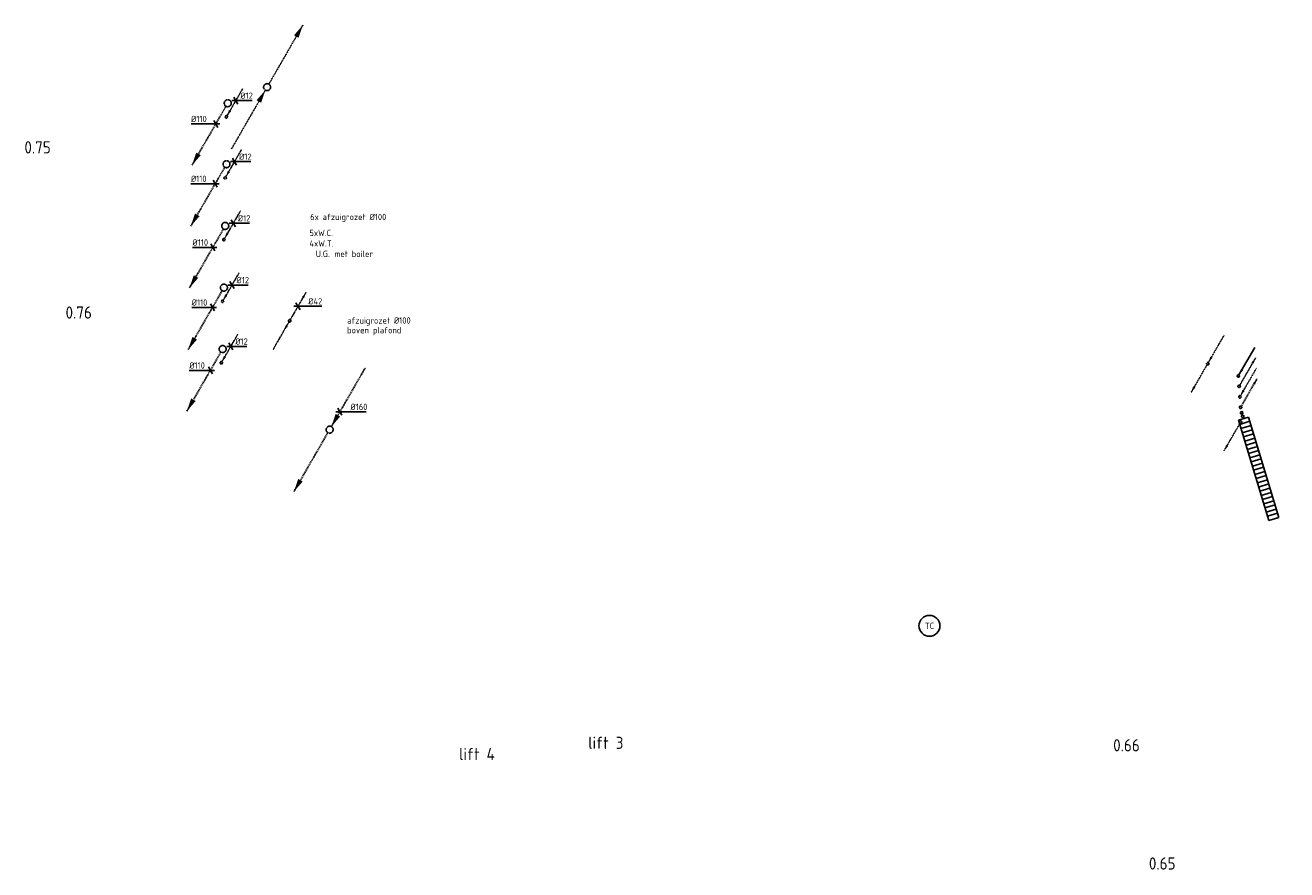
# Model space of a CAD drawing. Header units: millimetres. Extents: x -17664 to 63694, y -175 to 70975.
# Tile 16 of 22: x 26886 to 44963, y 14544 to 26645. Entities that reach past the tile are written whole.
import ezdxf
from ezdxf.enums import TextEntityAlignment as Align

# ---------------------------------------------------------------- set-up
doc = ezdxf.new("R2010")
doc.units = ezdxf.units.MM
for name, pattern in [('2322102', [45, 5, -2, 5, -2, 5, -2, 5, -2, 5, -2, 5, -5]), ('2322102_a', [19.5, 3, -2, 5, -2, 3, -4.5]), ('2322105', [47, 40, -7]), ('2322105_a', [19.5, 12.5, -7]), ('2322106', [47, 5, -2, 5, -2, 5, -2, 5, -2, 5, -2, 5, -7]), ('2322106_a', [19.5, 2, -2, 5, -2, 2, -6.5]), ('2322107', [2000, 1000, 1000]), ('2322107_a', [2000, 1000, 1000]), ('2322108', [7, 5, -2]), ('2322108_a', [7, 5, -2]), ('2322109', [10, 5, -2, 1, -2]), ('2322109_a', [10, 5, -2, 1, -2]), ('2322121A', [47, 40, -7]), ('2322121A_a', [19.5, 12.5, -7]), ('2322122', [47, 40, -7]), ('2322122_a', [19.5, 12.5, -7]), ('2322123', [45, 5, -2, 5, -2, 5, -2, 5, -2, 5, -2, 5, -5]), ('2322123_a', [19.5, 3, -2, 5, -2, 3, -4.5])]:
    doc.linetypes.add(name, pattern=pattern)
for name, color, linetype in [('bTuwkundig', 7, 'Continuous'), ('WL$1----', 4, 'Continuous'), ('WL521---_D', 4, 'Continuous'), ('WL5232--', 4, '2322121A'), ('WL5233--', 4, '2322123'), ('WL531---', 5, '2322109'), ('WL5501--', 4, '2322105'), ('WL5502--', 4, '2322106'), ('WL561---', 4, 'Continuous'), ('WL561---_AANVOER', 1, '2322107'), ('WL561---_RETOUR', 5, '2322108'), ('WL5627--', 4, '2322102'), ('WL570---_APP', 2, 'Continuous'), ('WL740---', 4, 'Continuous'), ('WM521---', 1, 'Continuous'), ('WM5232--', 1, 'Continuous'), ('WM524---', 1, 'Continuous'), ('WM531---', 1, 'Continuous'), ('WM570---', 1, 'Continuous')]:
    doc.layers.add(name, color=color, linetype=linetype)
doc.styles.add('BURO-025', font='Burofont.shx', dxfattribs={"height": 2.5})
doc.styles.add('STABICAD-018', font='ISOCP.SHX', dxfattribs={"height": 90})
doc.styles.add('STABICAD-025', font='ISOCP.SHX', dxfattribs={"height": 125})
doc.styles.add('STABICAD-035', font='ISOCP.SHX', dxfattribs={"height": 175})

# ---------------------------------------------------------------- blocks, each defined once
blk = doc.blocks.new('*U53')
at = {"linetype": '2322121A'}
blk.add_hatch(color=2, dxfattribs=at).paths.add_polyline_path([(-512, -888), (-451, -707), (-386, -744)], flags=0)
at = {"color": 0, "linetype": '2322121A'}
blk.add_line((0, 0), (0, 0, 1), dxfattribs=at)
at = {"color": 2, "linetype": '2322121A_a'}
blk.add_line((-512, -888, 1), (-25, -43, 1), dxfattribs=at)
at = {"color": 0, "linetype": '2322121A'}
blk.add_circle((0, 0, 1), 50, dxfattribs=at)
at = {"color": 2, "linetype": '2322121A'}
blk.add_circle((0, 0, 1), 50, dxfattribs=at)
at = {"layer": 'WL561---', "color": 2, "style": 'STABICAD-018'}
for tag, p in [('SECTIONCODE', (29788, 25678, 149)), ('POSITIONCODE', (29788, 25678, 149)), ('CODE', (29788, 25628, -1)), ('FLOORCODE', (29838, 25528, -1))]:
    blk.add_attdef(tag, p, '', height=1.8, dxfattribs=at)
blk = doc.blocks.new('*U54')
at = {"color": 0, "linetype": 'Continuous'}
for p, q in [((-97, 0), (-354, 0)), ((58, 0), (-97, 0)), ((29, -50), (-29, 50))]:
    blk.add_line(p, q, dxfattribs=at)
at = {"color": 0, "linetype": 'Continuous', "style": 'STABICAD-018'}
blk.add_text('%%c110', height=90, dxfattribs=at).set_placement((-354, 25))
at = {"layer": 'WL561---', "color": 2, "style": 'STABICAD-018'}
blk.add_attdef('CODE', (29617, 25232, -1), '', height=1.8, dxfattribs=at)
blk = doc.blocks.new('*U55')
at = {"color": 0, "linetype": 'Continuous'}
for p, q in [((-91, 0), (-348, 0)), ((58, 0), (-91, 0)), ((29, -50), (-29, 50))]:
    blk.add_line(p, q, dxfattribs=at)
at = {"color": 0, "linetype": 'Continuous', "style": 'STABICAD-018'}
blk.add_text('%%c110', height=90, dxfattribs=at).set_placement((-348, 25))
at = {"layer": 'WL561---', "color": 2, "style": 'STABICAD-018'}
blk.add_attdef('CODE', (29609, 24375, -1), '', height=1.8, dxfattribs=at)
blk = doc.blocks.new('*U56')
at = {"color": 0, "linetype": 'Continuous'}
for p, q in [((-34, 0), (-291, 0)), ((58, 0), (-34, 0)), ((29, -50), (-29, 50))]:
    blk.add_line(p, q, dxfattribs=at)
at = {"color": 0, "linetype": 'Continuous', "style": 'STABICAD-018'}
blk.add_text('%%c110', height=90, dxfattribs=at).set_placement((-291, 25))
at = {"layer": 'WL561---', "color": 2, "style": 'STABICAD-018'}
blk.add_attdef('CODE', (29574, 23462, -1), '', height=1.8, dxfattribs=at)
blk = doc.blocks.new('*U57')
at = {"color": 0, "linetype": 'Continuous'}
for p, q in [((-41, 0), (-298, 0)), ((58, 0), (-41, 0)), ((29, -50), (-29, 50))]:
    blk.add_line(p, q, dxfattribs=at)
at = {"color": 0, "linetype": 'Continuous', "style": 'STABICAD-018'}
blk.add_text('%%c110', height=90, dxfattribs=at).set_placement((-298, 25))
at = {"layer": 'WL561---', "color": 2, "style": 'STABICAD-018'}
blk.add_attdef('CODE', (29570, 22602, -1), '', height=1.8, dxfattribs=at)
blk = doc.blocks.new('*U58')
at = {"color": 0, "linetype": 'Continuous'}
for p, q in [((-45, 0), (-302, 0)), ((58, 0), (-45, 0)), ((29, -50), (-29, 50))]:
    blk.add_line(p, q, dxfattribs=at)
at = {"color": 0, "linetype": 'Continuous', "style": 'STABICAD-018'}
blk.add_text('%%c110', height=90, dxfattribs=at).set_placement((-302, 25))
at = {"layer": 'WL561---', "color": 2, "style": 'STABICAD-018'}
blk.add_attdef('CODE', (29539, 21700, -1), '', height=1.8, dxfattribs=at)
blk = doc.blocks.new('*U59')
at = {"linetype": '2322109'}
for points in [[(236, 409), (208, 325), (177, 342)], [(-9, -15), (-37, -100), (-68, -82)]]:
    blk.add_hatch(color=2, dxfattribs=at).paths.add_polyline_path(points, flags=0)
at = {"color": 2, "linetype": '2322109_a'}
for p, q in [((236, 409, 3000), (9, 15, 3000)), ((-9, -15, 3000), (-236, -409, 3000))]:
    blk.add_line(p, q, dxfattribs=at)
at = {"color": 0, "linetype": '2322109'}
blk.add_line((0, 0), (0, 0, 3000), dxfattribs=at)
at = {"color": 2, "linetype": '2322109'}
blk.add_circle((0, 0, 3000), 17.5, dxfattribs=at)
at = {"color": 0, "linetype": '2322109'}
blk.add_arc((0, 0, 3000), 17.5, 60, 240, dxfattribs=at)
at = {"layer": 'WL561---', "color": 2, "style": 'STABICAD-018'}
for tag, p in [('POSITIONCODE', (30675, 22560, 1499)), ('SECTIONCODE', (30675, 22560, 1499)), ('CODE', (30675, 22510)), ('FLOORCODE', (30725, 22410))]:
    blk.add_attdef(tag, p, '', height=1.2, dxfattribs=at)
blk = doc.blocks.new('*U60')
at = {"color": 0, "linetype": 'Continuous'}
for p, q in [((-58, 0), (96, 0)), ((-29, 50), (29, -50)), ((96, 0), (340, 0))]:
    blk.add_line(p, q, dxfattribs=at)
at = {"color": 0, "linetype": 'Continuous', "style": 'STABICAD-018'}
blk.add_text('%%c42', height=90, dxfattribs=at).set_placement((146, 25))
at = {"layer": 'WL561---', "color": 2, "style": 'STABICAD-018'}
blk.add_attdef('CODE', (30795, 22619), '', height=1.2, dxfattribs=at)
blk = doc.blocks.new('*U61')
at = {"linetype": '2322123'}
for points in [[(512, 888), (451, 707), (386, 744)], [(-25, -43), (-86, -224), (-151, -187)]]:
    blk.add_hatch(color=2, dxfattribs=at).paths.add_polyline_path(points, flags=0)
at = {"color": 2, "linetype": '2322123_a'}
for p, q in [((512, 888, 3000), (25, 43, 3000)), ((-25, -43, 3000), (-512, -888, 3000))]:
    blk.add_line(p, q, dxfattribs=at)
at = {"color": 0, "linetype": '2322123'}
blk.add_line((0, 0), (0, 0, 3000), dxfattribs=at)
blk.add_circle((0, 0, 3000), 50, dxfattribs=at)
at = {"color": 2, "linetype": '2322123'}
blk.add_circle((0, 0, 3000), 50, dxfattribs=at)
at = {"layer": 'WL561---', "color": 2, "style": 'STABICAD-018'}
for tag, p in [('POSITIONCODE', (30352, 25908, 1499)), ('SECTIONCODE', (30352, 25908, 1499)), ('CODE', (30352, 25858)), ('FLOORCODE', (30402, 25758))]:
    blk.add_attdef(tag, p, '', height=1.8, dxfattribs=at)
blk = doc.blocks.new('*U62')
at = {"linetype": '2322109'}
blk.add_hatch(color=2, dxfattribs=at).paths.add_polyline_path([(9, 15), (37, 100), (68, 82)], flags=0)
at = {"color": 2, "linetype": '2322109_a'}
blk.add_line((9, 15, 3000), (236, 409, 3000), dxfattribs=at)
at = {"color": 0, "linetype": '2322109'}
blk.add_line((0, 0), (0, 0, 3000), dxfattribs=at)
blk.add_circle((0, 0, 3000), 17.5, dxfattribs=at)
at = {"color": 2, "linetype": '2322109'}
blk.add_circle((0, 0, 3000), 17.5, dxfattribs=at)
at = {"layer": 'WL561---', "color": 2, "style": 'STABICAD-018'}
for tag, p in [('POSITIONCODE', (29769, 25482, 1499)), ('SECTIONCODE', (29769, 25482, 1499)), ('CODE', (29769, 25432)), ('FLOORCODE', (29819, 25332))]:
    blk.add_attdef(tag, p, '', height=1.2, dxfattribs=at)
blk = doc.blocks.new('*U63')
at = {"color": 0, "linetype": 'Continuous'}
for p, q in [((-58, 0), (15, 0)), ((-29, 50), (29, -50)), ((15, 0), (232, 0))]:
    blk.add_line(p, q, dxfattribs=at)
at = {"color": 0, "linetype": 'Continuous', "style": 'STABICAD-018'}
blk.add_text('%%c12', height=90, dxfattribs=at).set_placement((65, 25))
at = {"layer": 'WL561---', "color": 2, "style": 'STABICAD-018'}
blk.add_attdef('CODE', (29904, 25566), '', height=1.2, dxfattribs=at)
blk = doc.blocks.new('*U65')
at = {"linetype": '2322122'}
blk.add_hatch(color=2, dxfattribs=at).paths.add_polyline_path([(25, 43), (86, 224), (151, 187)], flags=0)
at = {"color": 2, "linetype": '2322122_a'}
blk.add_line((25, 43, 2926), (512, 888, 2926), dxfattribs=at)
at = {"color": 0, "linetype": '2322122'}
blk.add_line((0, 0), (0, 0, 2926), dxfattribs=at)
blk.add_circle((0, 0, 2926), 50, dxfattribs=at)
at = {"color": 2, "linetype": '2322122'}
blk.add_circle((0, 0, 2926), 50, dxfattribs=at)
at = {"layer": 'WL561---', "color": 2, "style": 'STABICAD-018'}
for tag, p in [('POSITIONCODE', (31248, 21001, 1536)), ('SECTIONCODE', (31248, 21001, 1536)), ('CODE', (31248, 20951, 74)), ('FLOORCODE', (31298, 20851, 74))]:
    blk.add_attdef(tag, p, '', height=1.8, dxfattribs=at)
blk = doc.blocks.new('*U64')
at = {"linetype": '2322122'}
blk.add_hatch(color=2, dxfattribs=at).paths.add_polyline_path([(-512, -888), (-451, -707), (-386, -744)], flags=0)
at = {"color": 0, "linetype": '2322122'}
blk.add_line((0, 0), (0, 0, 74), dxfattribs=at)
at = {"color": 2, "linetype": '2322122_a'}
blk.add_line((-512, -888, 74), (-25, -43, 74), dxfattribs=at)
at = {"color": 0, "linetype": '2322122'}
blk.add_circle((0, 0, 74), 50, dxfattribs=at)
at = {"color": 2, "linetype": '2322122'}
blk.add_circle((0, 0, 74), 50, dxfattribs=at)
at = {"layer": 'WL561---', "color": 2, "style": 'STABICAD-018'}
for tag, p in [('POSITIONCODE', (31248, 21001, 36)), ('SECTIONCODE', (31248, 21001, 36)), ('CODE', (31248, 20951)), ('FLOORCODE', (31298, 20851))]:
    blk.add_attdef(tag, p, '', height=1.8, dxfattribs=at)
blk = doc.blocks.new('*U66')
at = {"color": 0, "linetype": 'Continuous'}
for p, q in [((-58, 0), (101, 0)), ((-29, 50), (29, -50)), ((101, 0), (376, 0))]:
    blk.add_line(p, q, dxfattribs=at)
at = {"color": 0, "linetype": 'Continuous', "style": 'STABICAD-018'}
blk.add_text('%%c160', height=90, dxfattribs=at).set_placement((151, 25))
at = {"layer": 'WL561---', "color": 2, "style": 'STABICAD-018'}
blk.add_attdef('CODE', (31396, 21107, 74), '', height=1.8, dxfattribs=at)
blk = doc.blocks.new('*U241')
at = {"color": 0, "linetype": 'Continuous'}
for p, q in [((-750, 250, 200), (750, 250, 200)), ((-750, 100, 200), (-750, 250, 200)), ((-688, 100, -120), (-688, 250, -120)), ((-625, 100, -120), (-625, 250, -120)), ((-562, 100, -120), (-562, 250, -120)), ((-500, 100, -120), (-500, 250, -120)), ((-438, 100, -120), (-438, 250, -120)), ((-375, 100, -120), (-375, 250, -120)), ((-312, 100, -120), (-312, 250, -120)), ((-250, 100, -120), (-250, 250, -120)), ((-188, 100, -120), (-188, 250, -120)), ((-125, 100, -120), (-125, 250, -120)), ((-62, 100, -120), (-62, 250, -120)), ((0, 100, -120), (0, 250, -120)), ((62, 100, -120), (62, 250, -120)), ((125, 100, -120), (125, 250, -120)), ((188, 100, -120), (188, 250, -120)), ((250, 100, -120), (250, 250, -120)), ((312, 100, -120), (312, 250, -120)), ((375, 100, -120), (375, 250, -120)), ((438, 100, -120), (438, 250, -120)), ((500, 100, -120), (500, 250, -120)), ((563, 100, -120), (563, 250, -120)), ((625, 100, -120), (625, 250, -120)), ((688, 100, -120), (688, 250, -120)), ((750, 250, 200), (750, 100, 200)), ((-750, 100, 200), (750, 100, 200))]:
    blk.add_line(p, q, dxfattribs=at)
at = {"layer": 'WL561---_AANVOER', "linetype": '2322107'}
blk.add_circle((-838, 175, 200), 17.5, dxfattribs=at)
at = {"layer": 'WL561---_RETOUR', "linetype": '2322108'}
blk.add_circle((-785, 175), 17.5, dxfattribs=at)
at = {"layer": 'WM531---', "color": 1, "style": 'STABICAD-018'}
blk.add_attdef('PRODUCTCODE', (44392, 20239, 120), '', height=1.8, rotation=90.0002, dxfattribs=at)
at = {"layer": 'WM531---', "color": 2, "style": 'STABICAD-018'}
for tag in ['CUSTOM_FIELD1', 'CUSTOM_FIELD2', 'KNOB_POSITION', 'RADIATOR_CODE', 'POSITIONCODE', 'SECTIONCODE', 'FREETEXT', 'LABEL']:
    blk.add_attdef(tag, (44392, 20239, 120), '', height=1.2, rotation=90.0002, dxfattribs=at)
blk.add_attdef('CODE', (44392, 20339, 120), '', height=1.2, dxfattribs=at)
blk = doc.blocks.new('*U242')
at = {"linetype": '2322102'}
blk.add_hatch(color=2, dxfattribs=at).paths.add_polyline_path([(-236, -409), (-208, -325), (-177, -342)], flags=0)
at = {"color": 0, "linetype": '2322102'}
blk.add_line((0, 0), (0, 0, 1), dxfattribs=at)
at = {"color": 2, "linetype": '2322102_a'}
blk.add_line((-236, -409, 1), (-9, -15, 1), dxfattribs=at)
at = {"color": 2, "linetype": '2322102'}
blk.add_circle((0, 0, 1), 17.5, dxfattribs=at)
at = {"layer": 'WM531---', "color": 2}
for tag, p, style in [('POSITIONCODE', (44301, 21108, 149), 'STABICAD-025'), ('SECTIONCODE', (44301, 21108, 149), 'STABICAD-025'), ('CODE', (44301, 21058, -1), 'STABICAD-018'), ('FLOORCODE', (44351, 20958, -1), 'STABICAD-018')]:
    blk.add_attdef(tag, p, '', height=1.2, dxfattribs=dict(at, style=style))
blk = doc.blocks.new('*U243')
at = {"linetype": '2322105'}
blk.add_hatch(color=2, dxfattribs=at).paths.add_polyline_path([(236, 409), (208, 325), (177, 342)], flags=0)
at = {"color": 2, "linetype": '2322105_a'}
blk.add_line((236, 409, 3000), (9, 15, 3000), dxfattribs=at)
at = {"color": 0, "linetype": '2322105'}
blk.add_line((0, 0), (0, 0, 3000), dxfattribs=at)
blk.add_circle((0, 0, 3000), 17.5, dxfattribs=at)
at = {"color": 2, "linetype": '2322105'}
blk.add_circle((0, 0, 3000), 17.5, dxfattribs=at)
at = {"layer": 'WM524---', "color": 2, "style": 'STABICAD-018'}
for tag, p in [('POSITIONCODE', (44301, 21321, 1499)), ('SECTIONCODE', (44301, 21321, 1499)), ('CODE', (44301, 21271)), ('FLOORCODE', (44351, 21171))]:
    blk.add_attdef(tag, p, '', height=1.2, dxfattribs=at)
blk = doc.blocks.new('*U244')
at = {"linetype": '2322106'}
blk.add_hatch(color=2, dxfattribs=at).paths.add_polyline_path([(9, 15), (37, 100), (68, 82)], flags=0)
at = {"color": 2, "linetype": '2322106_a'}
blk.add_line((9, 15, 3000), (236, 409, 3000), dxfattribs=at)
at = {"color": 0, "linetype": '2322106'}
blk.add_line((0, 0), (0, 0, 3000), dxfattribs=at)
blk.add_circle((0, 0, 3000), 17.5, dxfattribs=at)
at = {"color": 2, "linetype": '2322106'}
blk.add_circle((0, 0, 3000), 17.5, dxfattribs=at)
at = {"layer": 'WM524---', "color": 2, "style": 'STABICAD-018'}
for tag, p in [('POSITIONCODE', (44291, 21471, 1499)), ('SECTIONCODE', (44291, 21471, 1499)), ('CODE', (44291, 21421)), ('FLOORCODE', (44341, 21321))]:
    blk.add_attdef(tag, p, '', height=1.2, dxfattribs=at)
blk = doc.blocks.new('*U245')
at = {"linetype": '2322108'}
blk.add_hatch(color=2, dxfattribs=at).paths.add_polyline_path([(236, 409), (208, 325), (177, 342)], flags=0)
at = {"color": 2, "linetype": '2322108_a'}
blk.add_line((236, 409, 3000), (9, 15, 3000), dxfattribs=at)
at = {"color": 0, "linetype": '2322108'}
blk.add_line((0, 0), (0, 0, 3000), dxfattribs=at)
blk.add_circle((0, 0, 3000), 17.5, dxfattribs=at)
at = {"color": 2, "linetype": '2322108'}
blk.add_circle((0, 0, 3000), 17.5, dxfattribs=at)
at = {"layer": 'WM524---', "color": 2, "style": 'STABICAD-018'}
for tag, p in [('POSITIONCODE', (44280, 21621, 1499)), ('SECTIONCODE', (44280, 21621, 1499)), ('CODE', (44280, 21571)), ('FLOORCODE', (44330, 21471))]:
    blk.add_attdef(tag, p, '', height=1.2, dxfattribs=at)
blk = doc.blocks.new('*U246')
at = {"linetype": '2322107'}
blk.add_hatch(color=2, dxfattribs=at).paths.add_polyline_path([(9, 15), (37, 100), (68, 82)], flags=0)
at = {"color": 2, "linetype": '2322107_a'}
blk.add_line((9, 15, 3000), (236, 409, 3000), dxfattribs=at)
at = {"color": 0, "linetype": '2322107'}
blk.add_line((0, 0), (0, 0, 3000), dxfattribs=at)
blk.add_circle((0, 0, 3000), 17.5, dxfattribs=at)
at = {"color": 2, "linetype": '2322107'}
blk.add_circle((0, 0, 3000), 17.5, dxfattribs=at)
at = {"layer": 'WM524---', "color": 2, "style": 'STABICAD-018'}
for tag, p in [('POSITIONCODE', (44269, 21770, 1499)), ('SECTIONCODE', (44269, 21770, 1499)), ('CODE', (44269, 21720)), ('FLOORCODE', (44319, 21620))]:
    blk.add_attdef(tag, p, '', height=1.2, dxfattribs=at)
blk = doc.blocks.new('*U248')
at = {"linetype": '2322102'}
blk.add_hatch(color=2, dxfattribs=at).paths.add_polyline_path([(9, 15), (37, 100), (68, 82)], flags=0)
at = {"color": 2, "linetype": '2322102_a'}
blk.add_line((9, 15, 3000), (236, 409, 3000), dxfattribs=at)
at = {"color": 0, "linetype": '2322102'}
blk.add_line((0, 0), (0, 0, 3000), dxfattribs=at)
blk.add_circle((0, 0, 3000), 17.5, dxfattribs=at)
at = {"color": 2, "linetype": '2322102'}
blk.add_circle((0, 0, 3000), 17.5, dxfattribs=at)
at = {"layer": 'WL570---_APP', "color": 2, "style": 'STABICAD-018'}
for tag, p in [('POSITIONCODE', (43830, 21946, 1499)), ('SECTIONCODE', (43830, 21946, 1499)), ('CODE', (43830, 21896)), ('FLOORCODE', (43880, 21796))]:
    blk.add_attdef(tag, p, '', height=1.2, dxfattribs=at)
blk = doc.blocks.new('*U247')
at = {"linetype": '2322102'}
blk.add_hatch(color=2, dxfattribs=at).paths.add_polyline_path([(-236, -409), (-208, -325), (-177, -342)], flags=0)
at = {"color": 0, "linetype": '2322102'}
blk.add_line((0, 0), (0, 0, 1), dxfattribs=at)
at = {"color": 2, "linetype": '2322102_a'}
blk.add_line((-236, -409, 1), (-9, -15, 1), dxfattribs=at)
at = {"layer": 'WL570---_APP', "color": 2, "style": 'STABICAD-018'}
for tag, p in [('POSITIONCODE', (43830, 21946, 149)), ('SECTIONCODE', (43830, 21946, 149)), ('CODE', (43830, 21896, -1)), ('FLOORCODE', (43880, 21796, -1))]:
    blk.add_attdef(tag, p, '', height=1.2, dxfattribs=at)
blk = doc.blocks.new('MD_SYM527')
at = {"color": 0, "linetype": 'Continuous'}
blk.add_circle((0, 0), 3, dxfattribs=at)
at = {"color": 0, "style": 'BURO-025'}
blk.add_attdef('SIGNAL_HIGH', (6.03, 6.3), '', height=2.5, dxfattribs=at)
blk.add_attdef('CODE', text='', height=2.5, dxfattribs=at).set_placement((0, 4.93), align=Align.MIDDLE)
blk.add_attdef('SIGNAL_LOW', text='', height=2.5, dxfattribs=at).set_placement((6.25, 3.27), align=Align.TOP_LEFT)

msp = doc.modelspace()

# ---------------------------------------------------------------- block references
at = {"layer": 'WL$1----', "color": 2, "linetype": 'Continuous'}
ref = msp.add_blockref('MD_SYM527', (39843, 18040), dxfattribs=dict(at, xscale=50, yscale=50))
ref.add_attrib('CODE', 'TC', dxfattribs={"layer": '0', "color": 1, "linetype": 'Continuous', "height": 90, "style": 'STABICAD-018'}).set_placement((39843, 18040), align=Align.MIDDLE)
at = {"layer": 'WL521---_D', "linetype": '2322122'}
for name, p in [('*U65', (31248, 20851, 74)), ('*U64', (31248, 20851))]:
    msp.add_blockref(name, p, dxfattribs=at)
at = {"layer": 'WL5232--', "linetype": '2322121A'}
for p in [(29788, 25528, -1), (29770, 24654, -1), (29752, 23770, -1), (29733, 22885, -1), (29715, 22005, -1)]:
    msp.add_blockref('*U53', p, dxfattribs=at)
at = {"layer": 'WL5233--', "linetype": '2322123'}
msp.add_blockref('*U61', (30352, 25758), dxfattribs=at)
at = {"layer": 'WL531---', "linetype": '2322109'}
for name, p in [('*U62', (29769, 25332)), ('*U62', (29751, 24458)), ('*U62', (29733, 23574)), ('*U62', (29714, 22689)), ('*U59', (30675, 22410)), ('*U62', (29696, 21809))]:
    msp.add_blockref(name, p, dxfattribs=at)
at = {"layer": 'WL5501--', "linetype": '2322105'}
msp.add_blockref('*U243', (44301, 21171), dxfattribs=at)
at = {"layer": 'WL5502--', "linetype": '2322106'}
msp.add_blockref('*U244', (44291, 21321), dxfattribs=at)
at = {"layer": 'WL561---', "linetype": 'Continuous', "rotation": 286.8163820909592}
msp.add_blockref('*U241', (44392, 20239, 120), dxfattribs=at)
at = {"layer": 'WL561---_AANVOER', "linetype": '2322107'}
msp.add_blockref('*U246', (44269, 21620), dxfattribs=at)
at = {"layer": 'WL561---_RETOUR', "linetype": '2322108'}
msp.add_blockref('*U245', (44280, 21471), dxfattribs=at)
at = {"layer": 'WL5627--', "linetype": '2322102'}
for name, p in [('*U248', (43830, 21796)), ('*U247', (43830, 21796, -1)), ('*U242', (44301, 20958, -1))]:
    msp.add_blockref(name, p, dxfattribs=at)
at = {"layer": 'WM521---', "linetype": 'Continuous'}
msp.add_blockref('*U66', (31396, 21107, 74), dxfattribs=at)
at = {"layer": 'WM5232--', "linetype": 'Continuous'}
for name, p in [('*U54', (29617, 25232, -1)), ('*U55', (29609, 24375, -1)), ('*U56', (29574, 23462, -1)), ('*U57', (29570, 22602, -1)), ('*U58', (29539, 21700, -1))]:
    msp.add_blockref(name, p, dxfattribs=at)
at = {"layer": 'WM531---', "linetype": 'Continuous'}
for name, p in [('*U63', (29904, 25566)), ('*U63', (29886, 24692)), ('*U63', (29868, 23808)), ('*U63', (29849, 22923)), ('*U60', (30795, 22619)), ('*U63', (29831, 22043))]:
    msp.add_blockref(name, p, dxfattribs=at)

# ---------------------------------------------------------------- texts
at = {"layer": 'bTuwkundig', "color": 3, "style": 'STABICAD-035'}
for s, p in [('0.75', (26874, 24808, -500)), ('0.76', (27464, 22441, -500)), ('lift 3', (34954, 16276, -500)), ('lift 4', (33104, 16115, -500)), ('0.66', (42475, 16241, -500)), ('0.65', (42987, 14547, -500))]:
    msp.add_text(s, height=175, dxfattribs=at).set_placement(p)
at = {"layer": 'WL5627--', "color": 2, "style": 'STABICAD-018'}
for p in [(44211, 20802), (44221, 20818), (44231, 20835), (44240, 20852), (44250, 20869), (44260, 20886), (44270, 20903), (44279, 20920), (44289, 20937), (44104, 20616), (44114, 20633), (44123, 20650), (44133, 20667), (44143, 20683), (44153, 20700), (44162, 20717), (44182, 20751), (44192, 20768), (44201, 20785), (44075, 20565), (44084, 20582), (44094, 20599)]:
    msp.add_text('c', height=1.8, dxfattribs=at).set_placement(p, align=Align.MIDDLE_CENTER)
at = {"layer": 'WL740---', "insert": (30959, 23714), "char_height": 90, "attachment_point": 1, "style": 'STABICAD-018'}
msp.add_mtext_dynamic_manual_height_columns('5xW.C.\\P4xW.T.\\P\\pi-270,l360,t360;U.G.^Imet boiler', width=2317.4, gutter_width=450, heights=[0], dxfattribs=at)
at = {"layer": 'WM570---', "color": 1, "style": 'STABICAD-018'}
for s, p in [('6x afzuigrozet %%C100', (30970, 23853)), ('afzuigrozet %%C100', (31498, 22370)), ('boven plafond', (31498, 22231))]:
    msp.add_text(s, height=90, dxfattribs=at).set_placement(p)

doc.saveas('drawing.dxf')
